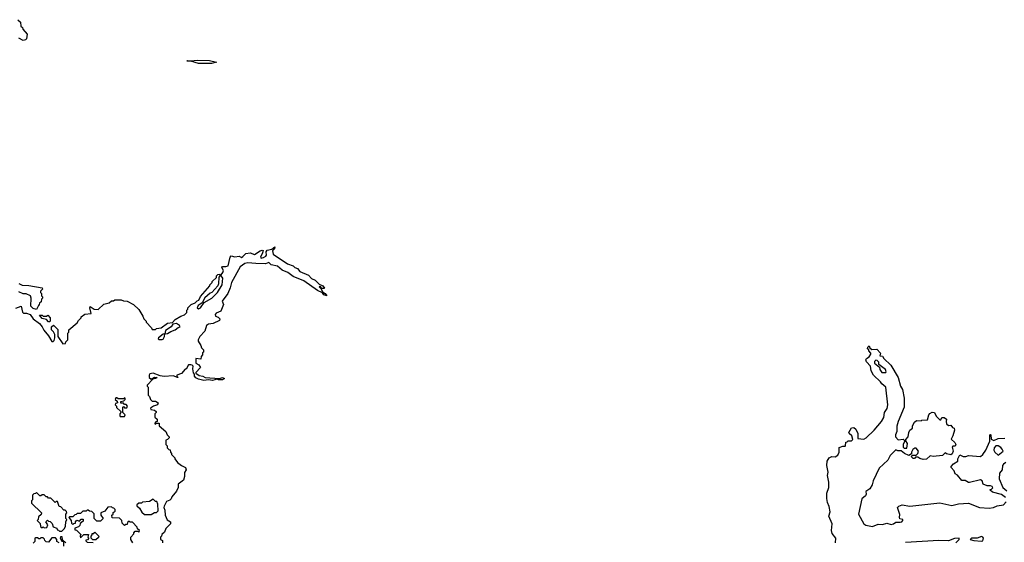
# Model space of a CAD drawing. Extents: x 2106670 to 2323771, y 35271 to 224896.
# Tile 37 of 256: x 2127792 to 2136731, y 84359 to 89100. Entities that reach past the tile are written whole.
import ezdxf

# ---------------------------------------------------------------- set-up
doc = ezdxf.new("R2010")
doc.units = 0

msp = doc.modelspace()

# ---------------------------------------------------------------- linework, layer by layer
at = {"layer": '0CON20XD'}
for points in [[(2127775, 89100), (2127798.3, 89078.3), (2127801.7, 89041.7), (2127818.3, 89028.3), (2127820, 89015), (2127858.8, 88968.8), (2127854.4, 88925.6), (2127845, 88916), (2127825, 88912), (2127785, 88932)], [(2129535, 88701.2), (2129415, 88703.8), (2129345, 88722.5), (2129310, 88725), (2129315, 88730), (2129345, 88726.7), (2129405, 88732.5), (2129515, 88730), (2129580, 88715), (2129535, 88701.2)], [(2127757.5, 86482.5), (2127805, 86500), (2127817, 86447), (2127828.3, 86438.3), (2127855, 86437.5), (2127886.1, 86426.1), (2127915, 86387.5), (2127973, 86343), (2127997.5, 86315), (2128013, 86283), (2128053, 86233), (2128085, 86180), (2128095, 86180), (2128105, 86190), (2128110, 86215), (2128110, 86245), (2128098.3, 86268.3), (2128080, 86285), (2128080, 86315), (2128098.3, 86328.3), (2128138.3, 86288.3), (2128140, 86225), (2128185, 86160), (2128208.3, 86161.7), (2128211.7, 86178.3), (2128230, 86195), (2128230, 86255), (2128240, 86265), (2128240, 86285), (2128315, 86350), (2128325, 86370), (2128350, 86395), (2128350, 86405), (2128383, 86427), (2128440, 86435), (2128430, 86485), (2128433, 86497), (2128470, 86475), (2128505, 86470), (2128555, 86520), (2128605, 86530), (2128625, 86550), (2128645, 86550), (2128655, 86560), (2128715, 86560), (2128735, 86550), (2128767, 86547), (2128825, 86517.5), (2128875, 86470), (2128900, 86425), (2128911.7, 86411.7), (2128920, 86385), (2128940, 86365), (2128940, 86355), (2128990, 86305), (2128995, 86290), (2129025, 86290), (2129033, 86297), (2129077, 86303), (2129133, 86347), (2129178.3, 86351.7), (2129205, 86380), (2129255, 86410), (2129288.3, 86421.7), (2129310, 86445), (2129310, 86465), (2129320, 86475), (2129320, 86485), (2129350, 86515), (2129385, 86530), (2129405, 86550), (2129420, 86555), (2129435, 86590), (2129520, 86685), (2129520, 86695), (2129540, 86715), (2129540, 86725), (2129578.3, 86761.7), (2129580, 86775), (2129591.7, 86788.3), (2129605, 86790), (2129610, 86775), (2129600, 86765), (2129596.7, 86705), (2129590, 86685), (2129536.2, 86623.8), (2129521.7, 86618.3), (2129473.6, 86576.4), (2129448.3, 86531.7), (2129413.6, 86506.4), (2129402.5, 86485), (2129415, 86477.5), (2129432.5, 86485), (2129466.7, 86533.3), (2129536.2, 86575), (2129588.8, 86625), (2129632, 86695), (2129636.2, 86755), (2129620, 86775), (2129620, 86785), (2129636.2, 86805), (2129641.2, 86825), (2129628.3, 86851.7), (2129635, 86860), (2129665, 86860), (2129685, 86867.5), (2129703.3, 86945), (2129713.3, 86956.7), (2129745, 86950), (2129785, 86953.3), (2129806.1, 86943.9), (2129819.5, 86950.5), (2129845, 86980), (2129885, 86984), (2129925, 86971.2), (2129975, 87003.8), (2129995, 87010), (2130002.5, 87005), (2129996.7, 86985)], [(2129996.7, 86985), (2129977.5, 86945), (2129985, 86937.5), (2130005, 86943.3), (2130027.5, 86955), (2130032.5, 86965), (2130031.2, 86995), (2130040.5, 87009.5), (2130082.5, 87017.5), (2130110, 87040), (2130105, 87020), (2130087.5, 87002.5), (2130095, 86973.8), (2130223.8, 86883.8), (2130275, 86866.7), (2130291.2, 86851.2), (2130315, 86843.3), (2130335, 86816.7), (2130415, 86783.3), (2130442, 86752), (2130475, 86737.5), (2130511.7, 86701.7), (2130545.6, 86685.6), (2130560, 86665), (2130555, 86660), (2130531.7, 86661.7), (2130525, 86677.5), (2130515, 86680), (2130512.5, 86675), (2130528.3, 86658.3), (2130540, 86630), (2130565, 86616.7), (2130580, 86595), (2130555, 86603.8), (2130542.5, 86622.5), (2130495, 86642), (2130371.9, 86731.9), (2130275, 86771.2), (2130227.5, 86805), (2130175, 86828.8), (2130132.7, 86862.7), (2130076.4, 86876.4), (2130055, 86896.7), (2130025, 86885.7), (2129935, 86888.6), (2129865, 86895.7), (2129835, 86887.5), (2129792.6, 86857.4), (2129714, 86715), (2129703.8, 86666.2), (2129682.9, 86617.1), (2129630, 86545), (2129642.5, 86515), (2129617.5, 86455), (2129575, 86437.5), (2129567.5, 86425), (2129570.7, 86410.7), (2129595, 86400), (2129610, 86385), (2129605, 86370), (2129547.7, 86342.3), (2129505, 86336.7), (2129487.5, 86325), (2129472.5, 86275), (2129427.5, 86225), (2129413.6, 86196.4), (2129413.6, 86183.6), (2129437.5, 86145), (2129442.5, 86122.5), (2129460, 86105), (2129460, 86085), (2129453, 86077), (2129451.7, 86058.3), (2129440, 86045), (2129438.3, 86021.7), (2129392.5, 86025), (2129390, 85985), (2129418.3, 85968.3), (2129432.5, 85945), (2129391.7, 85898.3), (2129391.7, 85891.7), (2129422.3, 85872.3), (2129455, 85866.7), (2129475, 85853.3), (2129605, 85846), (2129635, 85853.3), (2129652.5, 85845), (2129635, 85834), (2129596.4, 85833.6), (2129585, 85840), (2129543.6, 85826.4), (2129505, 85831.2), (2129465, 85827.5), (2129415, 85837.5), (2129390.7, 85850.7), (2129380, 85865), (2129380, 85885), (2129370, 85895), (2129363.9, 85933.9), (2129367, 85957), (2129356.7, 85966.7), (2129345, 85967.5), (2129325, 85970), (2129305, 85930), (2129295, 85930), (2129260, 85890), (2129220, 85875), (2129220, 85865), (2129230, 85855), (2129225, 85852.5), (2129185, 85867.5), (2129105, 85862.5), (2129068.3, 85868.3), (2129005, 85894), (2128975, 85886.7), (2128966.7, 85875), (2128967.5, 85855), (2128985, 85840), (2129015, 85857.5), (2129040, 85855), (2129026.4, 85843.6), (2129000, 85840), (2128950, 85785), (2128950, 85775), (2128960, 85765), (2128960, 85695), (2128971.7, 85681.7), (2128980, 85655), (2128995, 85640), (2129025, 85640), (2129050, 85625), (2129043, 85607), (2129006.4, 85593.6), (2128980, 85575), (2128983, 85563), (2129015, 85557.5), (2129030, 85545), (2129030, 85535), (2129020, 85525), (2129020, 85495), (2129040, 85475), (2129040, 85455), (2129021.7, 85448.3), (2129020, 85435), (2129025, 85430), (2129035, 85440), (2129058.3, 85438.3), (2129060, 85415), (2129120, 85365), (2129132.5, 85335), (2129150, 85315), (2129150, 85305), (2129135, 85290), (2129120, 85285), (2129120, 85245), (2129130, 85235), (2129130, 85215), (2129145, 85200), (2129158.3, 85198.3), (2129160, 85175), (2129170, 85165), (2129170, 85155), (2129200, 85125), (2129200, 85115), (2129223.6, 85083.6), (2129260, 85055), (2129296.7, 85036.7), (2129302.5, 85015), (2129288.3, 84991.7), (2129290, 84955), (2129278.3, 84921.7), (2129230, 84885), (2129230, 84855), (2129217, 84823), (2129175, 84770), (2129168.3, 84751.7), (2129155, 84740), (2129125, 84730), (2129103, 84687), (2129100, 84675), (2129109.3, 84649.3), (2129113.6, 84603.6), (2129131.7, 84561.7), (2129160, 84545), (2129160, 84525), (2129120, 84485), (2129108.3, 84451.7), (2129081.7, 84428.3), (2129080, 84415), (2129070, 84405), (2129070, 84385), (2129090, 84375), (2129087.5, 84355)], [(2127785, 86706.7), (2127815, 86692.5), (2127875, 86690), (2127997, 86667), (2128000, 86655), (2127981.7, 86638.3), (2127980, 86625), (2127990, 86615), (2127990, 86595), (2128000, 86585), (2128000, 86575), (2127990, 86565), (2127988.3, 86541.7), (2127971.7, 86528.3), (2127970, 86515), (2127961.7, 86508.3), (2127945, 86470), (2127915, 86480), (2127895, 86500), (2127897.5, 86575), (2127890, 86595), (2127851.7, 86611.7), (2127823.3, 86613.3), (2127785, 86630)], [(2128065, 86360), (2128055, 86360), (2128035, 86380), (2127995, 86390), (2127971.7, 86418.3), (2127995, 86420), (2128005, 86410), (2128035, 86410), (2128048.3, 86418.3), (2128070, 86395), (2128070, 86365), (2128065, 86360)], [(2129085, 86197.5), (2129095, 86202.5), (2129107.5, 86225), (2129110, 86250), (2129135, 86252.5), (2129165, 86272.5), (2129205, 86286.7), (2129231.7, 86308.3), (2129250, 86315), (2129242.5, 86325), (2129215, 86342.5), (2129181.7, 86338.3), (2129166.4, 86313.6), (2129115, 86280), (2129110, 86250), (2129095, 86247.5), (2129052.5, 86215), (2129050, 86205), (2129055, 86200), (2129085, 86197.5)], [(2135200, 84355), (2135202.5, 84395), (2135168.3, 84438.3), (2135163.3, 84465), (2135167.5, 84525), (2135137.5, 84595), (2135148.8, 84635), (2135142.5, 84685), (2135125, 84720), (2135120, 84755), (2135120, 84805), (2135137.5, 84855), (2135137.5, 84905), (2135127.5, 84965), (2135132.5, 84995), (2135120, 85055), (2135124, 85095), (2135140, 85125), (2135165, 85136.7), (2135196.4, 85133.6), (2135219.3, 85150.7), (2135232.5, 85175), (2135232.5, 85217.5), (2135265, 85230), (2135285, 85230), (2135290, 85235), (2135291.7, 85268.3), (2135305, 85270), (2135315, 85280), (2135345, 85280), (2135355, 85290), (2135347.5, 85325), (2135322.5, 85345), (2135320, 85355), (2135345, 85397.5), (2135365, 85400), (2135382.5, 85385), (2135402.5, 85345), (2135401.7, 85301.7), (2135455, 85293.3), (2135477.5, 85305), (2135551.2, 85375), (2135615.7, 85454.3), (2135637.7, 85492.3), (2135644, 85535), (2135667.1, 85572.9), (2135674, 85605), (2135656.7, 85765), (2135620, 85795), (2135607.5, 85815), (2135542.5, 85875), (2135522.5, 85915), (2135517, 85957), (2135480, 85995), (2135473, 86013), (2135480, 86025), (2135505, 86040), (2135520, 86065), (2135520, 86075), (2135500, 86095), (2135500, 86105), (2135490, 86115), (2135491.7, 86128.3), (2135505, 86140), (2135511.7, 86121.7), (2135528.3, 86108.3), (2135575, 86110), (2135607.5, 86075), (2135601.7, 86051.7), (2135626.4, 86046.4), (2135637, 86027), (2135702.5, 85965), (2135767.5, 85855), (2135790, 85775), (2135807.5, 85745), (2135822.5, 85665), (2135822.5, 85585), (2135767.5, 85455), (2135756.4, 85413.6), (2135756.2, 85365), (2135743.8, 85335), (2135743.3, 85315), (2135768.3, 85288.3), (2135813, 85293), (2135828.3, 85278.3), (2135812.5, 85245), (2135813, 85223), (2135821.7, 85211.7), (2135847, 85213), (2135852.5, 85255), (2135838.3, 85278.3), (2135838.3, 85291.7), (2135857.5, 85315), (2135863.3, 85355), (2135872.5, 85375), (2135897.5, 85395), (2135897.5, 85415), (2135915, 85447.5), (2135935, 85462.5), (2135975, 85460), (2135982.5, 85467.5), (2136035, 85470), (2136047.5, 85515), (2136054, 85526), (2136075, 85538.8), (2136096.2, 85536.2), (2136113.9, 85503.9), (2136145, 85470), (2136155, 85470), (2136165, 85490), (2136185, 85490), (2136207.5, 85475), (2136202.5, 85455), (2136207.5, 85435), (2136225, 85417.5), (2136245, 85420), (2136261.7, 85401.7), (2136277.5, 85395), (2136280, 85375), (2136262.5, 85325), (2136250, 85295), (2136282.5, 85265), (2136290, 85245), (2136285, 85230), (2136265, 85230), (2136258.3, 85221.7), (2136267.5, 85185), (2136258.3, 85161.7), (2136247, 85153), (2136205, 85160), (2136195, 85170), (2136170, 85145), (2136085, 85137.5), (2136058.3, 85141.7), (2136025.9, 85114.1), (2135995, 85111.2), (2135965, 85117.5), (2135945, 85130), (2135925, 85130), (2135915, 85120), (2135905, 85120), (2135890, 85135), (2135895, 85150), (2135931.7, 85148.3), (2135947, 85163), (2135952.5, 85185), (2135931.7, 85211.7), (2135918.3, 85211.7), (2135900.7, 85199.3), (2135887.5, 85175), (2135888.3, 85161.7), (2135865, 85147.5), (2135825, 85163.3), (2135795, 85190), (2135765, 85190), (2135745, 85197.5), (2135693.6, 85146.4), (2135672.5, 85105), (2135595, 85030), (2135541.2, 84915), (2135530.7, 84879.3), (2135510, 84845), (2135475, 84820), (2135477.5, 84795), (2135470.7, 84779.3), (2135437.3, 84752.7), (2135407.5, 84615), (2135456.1, 84526.1), (2135475, 84514.2), (2135535, 84502), (2135585, 84524), (2135625, 84519.2), (2135665, 84530.8), (2135705, 84520), (2135726.7, 84525), (2135745, 84542.5), (2135785, 84540), (2135800, 84545), (2135810, 84555), (2135810, 84565), (2135781.7, 84571.7), (2135780, 84585), (2135781.7, 84611.7), (2135762.5, 84675), (2135773, 84687), (2135805, 84697.5), (2135875, 84686.7), (2136145, 84716.7), (2136255, 84693.8), (2136315, 84707.5), (2136405, 84713.3), (2136505, 84674), (2136595, 84668.8), (2136634.1, 84675.9), (2136665, 84690), (2136725, 84700), (2136747.5, 84725)], [(2135655, 85900), (2135660, 85905), (2135652.5, 85925), (2135591.7, 85971.7), (2135591.7, 85991.7), (2135578.3, 86008.3), (2135565, 86010), (2135551.7, 85998.3), (2135553.6, 85983.6), (2135598.3, 85948.3), (2135602.5, 85925), (2135620.7, 85900.7), (2135655, 85900)], [(2128745, 85500), (2128750, 85515), (2128730, 85535), (2128730, 85585), (2128735, 85590), (2128745, 85580), (2128765, 85580), (2128770, 85595), (2128758.3, 85608.3), (2128745, 85610), (2128735, 85620), (2128711.7, 85621.7), (2128710, 85635), (2128738.3, 85641.7), (2128750, 85655), (2128750, 85665), (2128745, 85670), (2128735, 85660), (2128685, 85660), (2128675, 85670), (2128665, 85670), (2128660, 85655), (2128678.3, 85638.3), (2128680, 85625), (2128661.7, 85618.3), (2128660, 85605), (2128670, 85595), (2128671.7, 85581.7), (2128710, 85545), (2128710, 85535), (2128700, 85525), (2128700, 85505), (2128705, 85500), (2128745, 85500)], [(2136742.5, 84765), (2136705, 84793.8), (2136625, 84813.3), (2136601.7, 84831.7), (2136601.7, 84838.3), (2136615, 84840), (2136628.3, 84851.7), (2136620, 84865), (2136605, 84872.5), (2136575, 84870), (2136540, 84885), (2136530, 84915), (2136515, 84926.7), (2136415, 84900), (2136405, 84900), (2136375, 84920), (2136345, 84920), (2136306.4, 84966.4), (2136285, 84980), (2136277, 85007), (2136248.3, 85038.3), (2136247.5, 85045), (2136270.5, 85069.5), (2136310, 85095), (2136310, 85115), (2136328.3, 85151.7), (2136356.4, 85136.4), (2136383, 85137), (2136405, 85147.5), (2136515, 85136.7), (2136536, 85154), (2136563.3, 85195), (2136600, 85275), (2136600, 85335), (2136605, 85337.5), (2136610, 85335), (2136613, 85293), (2136635, 85283.3), (2136675, 85300), (2136735, 85302.5)], [(2136675, 85150), (2136720, 85185), (2136712.5, 85205), (2136698.3, 85218.3), (2136675, 85232.5), (2136655, 85233.3), (2136638.8, 85215), (2136636.2, 85195), (2136646.1, 85176.1), (2136675, 85150)], [(2136745, 85082), (2136722.9, 85067.1), (2136716, 85055), (2136712, 85015), (2136688, 84985), (2136683.3, 84935), (2136718.8, 84855), (2136755, 84826.2)], [(2128175, 84460), (2128200, 84485), (2128207.5, 84505), (2128210, 84545), (2128220, 84565), (2128210, 84575), (2128210, 84615), (2128220, 84625), (2128218.3, 84638.3), (2128205, 84650), (2128191.7, 84651.7), (2128165, 84680), (2128150, 84685), (2128135, 84730), (2128125, 84730), (2128115, 84720), (2128075, 84760), (2128055, 84760), (2128045, 84770), (2128031.7, 84771.7), (2128015, 84790), (2127995, 84790), (2127985, 84780), (2127975, 84780), (2127945, 84810), (2127935, 84800), (2127921.7, 84798.3), (2127910, 84785), (2127910, 84745), (2127900, 84735), (2127900, 84715), (2127990, 84625), (2127988.3, 84611.7), (2127961.7, 84588.3), (2127960, 84565), (2127950, 84555), (2127978.3, 84528.3), (2127981.7, 84501.7), (2127995, 84490), (2128005, 84500), (2128015, 84490), (2128038.3, 84491.7), (2128047.5, 84517.5), (2128030, 84545), (2128045, 84560), (2128055, 84550), (2128068.3, 84548.3), (2128088.3, 84528.3), (2128095, 84500), (2128128.3, 84488.3), (2128131.7, 84471.7), (2128145, 84470), (2128155, 84460), (2128175, 84460)], [(2128985, 84610), (2129015, 84630), (2129035, 84630), (2129050, 84645), (2129047.5, 84705), (2129038.3, 84728.3), (2129025, 84730), (2129005, 84750), (2128971.7, 84728.3), (2128908.3, 84721.7), (2128897, 84713), (2128875, 84712.5), (2128855, 84700), (2128855, 84690), (2128879.3, 84669.3), (2128900.7, 84630.7), (2128925, 84610), (2128985, 84610)], [(2128820, 84355), (2128800, 84385), (2128800, 84405), (2128830, 84435), (2128830, 84445), (2128841.7, 84458.3), (2128865, 84460), (2128875, 84450), (2128880, 84465), (2128861.7, 84481.7), (2128860, 84495), (2128815, 84540), (2128795, 84540), (2128785, 84550), (2128771.7, 84538.3), (2128768.3, 84521.7), (2128755, 84520), (2128745, 84510), (2128721.7, 84531.7), (2128720, 84555), (2128698.3, 84578.3), (2128631.7, 84581.7), (2128630, 84605), (2128640, 84615), (2128641.7, 84628.3), (2128658.3, 84641.7), (2128660, 84655), (2128648.3, 84668.3), (2128635, 84670), (2128625, 84680), (2128591.7, 84678.3), (2128565, 84640), (2128530, 84625), (2128530, 84605), (2128550, 84575), (2128525, 84550), (2128491.7, 84551.7), (2128470, 84575), (2128468.3, 84618.3), (2128448.3, 84638.3), (2128425, 84640), (2128415, 84650), (2128405, 84650), (2128395, 84640), (2128365, 84640), (2128345, 84620), (2128315, 84620), (2128305, 84610), (2128291.7, 84608.3), (2128275, 84590), (2128245, 84590), (2128240, 84585), (2128260, 84555), (2128261.7, 84531.7), (2128275, 84520), (2128285, 84530), (2128298.3, 84531.7), (2128300, 84545), (2128311.7, 84558.3), (2128335, 84550), (2128351.7, 84568.3), (2128368.3, 84568.3), (2128368.3, 84551.7), (2128341.7, 84528.3), (2128338.3, 84511.7), (2128325, 84500), (2128291.7, 84488.3), (2128291.7, 84471.7), (2128308.3, 84468.3), (2128348.3, 84428.3), (2128340, 84415), (2128345, 84400), (2128375, 84430), (2128418.3, 84428.3), (2128410, 84405), (2128420, 84395), (2128408.3, 84381.7), (2128391.7, 84378.3), (2128391.7, 84371.7), (2128405, 84360), (2128458.3, 84358.3)], [(2128150, 84355), (2128130, 84365), (2128130, 84385), (2128118.3, 84398.3), (2128085, 84400), (2128055, 84360), (2128031.7, 84361.7), (2128020, 84375), (2128018.3, 84388.3), (2128005, 84400), (2127985, 84400), (2127975, 84390), (2127965, 84390), (2127955, 84400), (2127935, 84400), (2127930, 84395), (2127930, 84365), (2127915, 84350)], [(2128210, 84355), (2128181.7, 84381.7), (2128178.3, 84408.3), (2128161.7, 84408.3), (2128160, 84395), (2128175, 84370), (2128190, 84370), (2128190, 84325)], [(2128485, 84380), (2128455, 84380), (2128440, 84395), (2128440, 84415), (2128450, 84425), (2128451.7, 84438.3), (2128465, 84440), (2128475, 84450), (2128510, 84415), (2128508.3, 84401.7), (2128485, 84380)], [(2136290, 84355), (2136320, 84385), (2136320, 84395), (2136278.3, 84391.7), (2136225, 84372.5), (2136136.1, 84376.1), (2135835, 84356.7)], [(2136525, 84367.5), (2136535, 84372.5), (2136542.5, 84395), (2136536.4, 84406.4), (2136525, 84410), (2136483.6, 84396.4), (2136433.6, 84396.4), (2136420, 84385), (2136455, 84373.8), (2136525, 84367.5)]]:
    msp.add_lwpolyline(points, dxfattribs=at)

doc.saveas('drawing.dxf')
